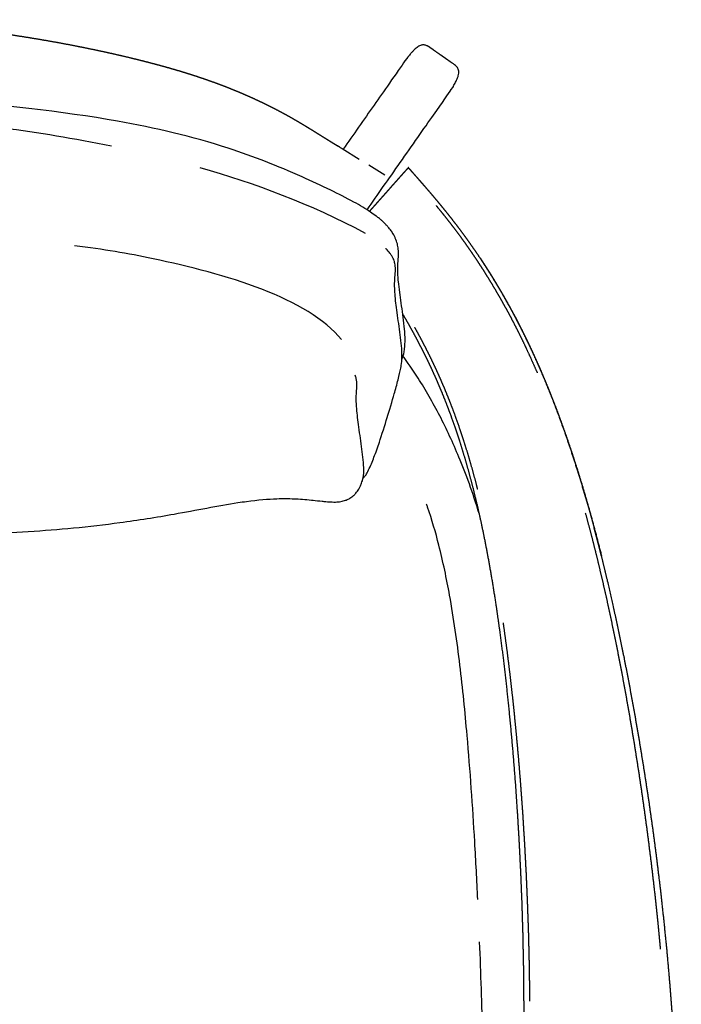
# Model space of a CAD drawing. Header units: millimetres. Extents: x -32297 to -21031, y -2517 to 7253.
# Tile 19 of 23: x -27425 to -27064, y 4947 to 5485. Entities that reach past the tile are written whole.
import ezdxf

# ---------------------------------------------------------------- set-up
doc = ezdxf.new("R2010")
doc.units = ezdxf.units.MM
doc.layers.add('Ever Alu-Sofa 2 seater', color=7, linetype='Continuous', true_color=0x000000)

msp = doc.modelspace()

# ---------------------------------------------------------------- linework, layer by layer
at = {"layer": 'Ever Alu-Sofa 2 seater', "linetype": 'Continuous'}
for p, q in [((-27249.08, 5414.65), (-27239.66, 5408.89)), ((-27234.52, 5405.75), (-27225.77, 5400.4))]:
    msp.add_line(p, q, dxfattribs=at)
msp.add_lwpolyline([(-27250.1, 5415.27), (-27249.08, 5414.65)], dxfattribs=at)
for points, degree, knots in [([(-27905.42, 5485.06), (-27895.03, 5485.06), (-27884.64, 5485.06), (-27874.28, 5485.06), (-27863.92, 5485.06), (-27853.62, 5485.06), (-27843.31, 5485.06), (-27833.09, 5485.06), (-27822.86, 5485.06), (-27812.74, 5485.06), (-27802.63, 5485.06), (-27792.64, 5485.06), (-27782.66, 5485.06), (-27772.84, 5485.06), (-27763.02, 5485.06), (-27753.39, 5485.06), (-27743.76, 5485.06), (-27734.34, 5485.06), (-27724.92, 5485.06), (-27715.75, 5485.06), (-27706.58, 5485.06), (-27697.67, 5485.06), (-27688.77, 5485.06), (-27680.16, 5485.06), (-27671.55, 5485.06), (-27663.27, 5485.06), (-27654.99, 5485.06), (-27647.05, 5485.06), (-27639.12, 5485.06), (-27631.57, 5485.06), (-27624.01, 5485.06), (-27616.86, 5485.06), (-27609.71, 5485.06), (-27602.98, 5485.06), (-27596.25, 5485.06), (-27589.92, 5485.06), (-27583.59, 5485.06), (-27577.64, 5485.04), (-27571.68, 5485.03), (-27566.06, 5485.01), (-27560.43, 5484.99), (-27555.12, 5484.95), (-27549.81, 5484.92), (-27544.77, 5484.86), (-27539.73, 5484.81), (-27534.94, 5484.74), (-27530.15, 5484.66), (-27525.57, 5484.56), (-27520.99, 5484.46), (-27516.59, 5484.34), (-27512.2, 5484.21), (-27507.95, 5484.05), (-27503.71, 5483.89), (-27499.58, 5483.69), (-27495.46, 5483.5), (-27491.43, 5483.27), (-27487.39, 5483.03), (-27483.42, 5482.76), (-27479.44, 5482.48), (-27475.49, 5482.16), (-27471.54, 5481.84), (-27467.59, 5481.47), (-27463.64, 5481.1), (-27459.65, 5480.67), (-27455.67, 5480.25), (-27451.62, 5479.77), (-27447.58, 5479.29), (-27443.48, 5478.75), (-27439.38, 5478.22), (-27435.25, 5477.64), (-27431.11, 5477.05), (-27426.96, 5476.42), (-27422.8, 5475.78), (-27418.64, 5475.1), (-27414.47, 5474.42), (-27410.31, 5473.69), (-27406.15, 5472.97), (-27402.02, 5472.2), (-27397.88, 5471.43), (-27393.77, 5470.63), (-27389.67, 5469.82), (-27385.62, 5468.98), (-27381.56, 5468.13), (-27377.57, 5467.26), (-27373.58, 5466.38), (-27369.67, 5465.47), (-27365.76, 5464.56), (-27361.94, 5463.61), (-27358.12, 5462.67), (-27354.4, 5461.71), (-27350.69, 5460.74), (-27347.1, 5459.75), (-27343.51, 5458.75), (-27340.05, 5457.74), (-27336.59, 5456.72), (-27333.29, 5455.69), (-27329.98, 5454.65), (-27326.84, 5453.6), (-27323.69, 5452.55), (-27320.71, 5451.48), (-27317.73, 5450.42), (-27314.9, 5449.34), (-27312.07, 5448.27), (-27309.4, 5447.2), (-27306.73, 5446.12), (-27304.21, 5445.05), (-27301.69, 5443.98), (-27299.31, 5442.92), (-27296.94, 5441.86), (-27294.7, 5440.81), (-27292.47, 5439.76), (-27290.38, 5438.74), (-27288.29, 5437.71), (-27286.33, 5436.7), (-27284.37, 5435.7), (-27282.55, 5434.73), (-27280.72, 5433.75), (-27279.03, 5432.81), (-27277.33, 5431.87), (-27275.76, 5430.98), (-27274.19, 5430.08), (-27272.74, 5429.22), (-27271.3, 5428.37), (-27269.97, 5427.57), (-27268.64, 5426.77), (-27267.42, 5426.02), (-27266.21, 5425.28), (-27265.1, 5424.59), (-27264, 5423.91), (-27263, 5423.29), (-27262, 5422.67), (-27261.11, 5422.11), (-27260.21, 5421.55), (-27259.41, 5421.06), (-27258.6, 5420.56), (-27257.89, 5420.11), (-27257.17, 5419.67), (-27256.54, 5419.28), (-27255.9, 5418.88), (-27255.34, 5418.53), (-27254.78, 5418.18), (-27254.29, 5417.88), (-27253.79, 5417.57), (-27253.36, 5417.3), (-27252.92, 5417.03), (-27252.54, 5416.8), (-27252.16, 5416.56), (-27251.83, 5416.35), (-27251.5, 5416.14)], 2, [48, 48, 48, 49, 49, 50, 50, 51, 51, 52, 52, 53, 53, 54, 54, 55, 55, 56, 56, 57, 57, 58, 58, 59, 59, 60, 60, 61, 61, 62, 62, 63, 63, 64, 64, 65, 65, 66, 66, 67, 67, 68, 68, 69, 69, 70, 70, 71, 71, 72, 72, 73, 73, 74, 74, 75, 75, 76, 76, 77, 77, 78, 78, 79, 79, 80, 80, 81, 81, 82, 82, 83, 83, 84, 84, 85, 85, 86, 86, 87, 87, 88, 88, 89, 89, 90, 90, 91, 91, 92, 92, 93, 93, 94, 94, 95, 95, 96, 96, 97, 97, 98, 98, 99, 99, 100, 100, 101, 101, 102, 102, 103, 103, 104, 104, 105, 105, 106, 106, 107, 107, 108, 108, 109, 109, 110, 110, 111, 111, 112, 112, 113, 113, 114, 114, 115, 115, 116, 116, 117, 117, 118, 118, 119, 119, 120, 120, 121, 121, 122, 122, 122]), ([(-27228.18, 5376.02), (-27228.65, 5376.42), (-27228.77, 5376.52), (-27229.67, 5377.22), (-27230.03, 5377.5), (-27230.47, 5377.83), (-27231.52, 5378.61), (-27232.49, 5379.28), (-27233.62, 5380.03), (-27234.95, 5380.91), (-27236.32, 5381.77), (-27237.71, 5382.61), (-27239.34, 5383.59), (-27241.03, 5384.56), (-27242.71, 5385.48), (-27246.72, 5387.69), (-27251.19, 5389.94), (-27255.3, 5391.94), (-27260.34, 5394.38), (-27265.8, 5396.89), (-27270.9, 5399.17), (-27284.62, 5405.3), (-27296.88, 5410.21), (-27311.29, 5414.88), (-27331.02, 5421.28), (-27351.3, 5425.99), (-27371.71, 5429.62), (-27432.03, 5440.36), (-27513.2, 5445.14), (-27574.84, 5447.43), (-27617.21, 5449), (-27663.25, 5449.86), (-27705.64, 5450.36), (-27743.78, 5450.81), (-27780.82, 5450.98), (-27816.76, 5451.09), (-27829.2, 5451.13), (-27841.32, 5451.18), (-27853.12, 5451.16), (-27860.39, 5451.14), (-27869.52, 5451.1), (-27876.72, 5450.9), (-27879.31, 5450.83), (-27882.02, 5450.73), (-27884.59, 5450.58), (-27886.49, 5450.48), (-27888.46, 5450.34), (-27890.32, 5450.15), (-27891.68, 5450.01), (-27892.95, 5449.86), (-27894.26, 5449.64), (-27894.67, 5449.57), (-27895.05, 5449.5), (-27895.87, 5449.33), (-27896.33, 5449.23), (-27896.75, 5449.13)], 3, [0, 0, 0, 0, 1.727599, 1.727599, 3.198877, 3.198877, 3.198877, 7.19382, 7.19382, 7.19382, 12.079972, 12.079972, 12.079972, 17.830133, 17.830133, 17.830133, 31.836024, 31.836024, 31.836024, 48.817269, 48.817269, 48.817269, 91.677854, 91.677854, 91.677854, 153.222216, 153.222216, 153.222216, 355.022942, 355.022942, 355.022942, 484.286879, 484.286879, 484.286879, 594.074419, 594.074419, 594.074419, 629.994965, 629.994965, 629.994965, 653.340894, 653.340894, 653.340894, 661.165586, 661.165586, 661.165586, 666.942288, 666.942288, 666.942288, 671.059997, 671.059997, 671.059997, 672.411191, 672.411191, 673.893448, 673.893448, 673.893448, 673.893448]), ([(-27250.1, 5415.27), (-27250.24, 5415.36), (-27250.39, 5415.45), (-27250.65, 5415.61), (-27250.91, 5415.78), (-27251.2, 5415.96), (-27251.5, 5416.14)], 2, [-2.607289, -2.607289, -2.607289, -2, -2, -1, -1, 0, 0, 0]), ([(-27215.88, 5324.08), (-27215.52, 5323.47), (-27215.16, 5322.86), (-27213.94, 5320.73), (-27212.71, 5318.59), (-27211.48, 5316.37), (-27210.24, 5314.14), (-27208.99, 5311.82), (-27207.75, 5309.49), (-27206.49, 5307.06), (-27205.23, 5304.63), (-27203.96, 5302.07), (-27202.69, 5299.52), (-27201.42, 5296.84), (-27200.14, 5294.16), (-27198.87, 5291.33), (-27197.59, 5288.5), (-27196.31, 5285.52), (-27195.04, 5282.54), (-27193.76, 5279.38), (-27192.49, 5276.23), (-27191.23, 5272.9), (-27189.96, 5269.57), (-27188.71, 5266.04), (-27187.45, 5262.51), (-27186.21, 5258.78), (-27184.97, 5255.04), (-27183.75, 5251.09), (-27182.53, 5247.13), (-27181.32, 5242.95), (-27180.12, 5238.76), (-27178.94, 5234.33), (-27177.77, 5229.9), (-27176.62, 5225.22), (-27175.46, 5220.53), (-27174.34, 5215.58), (-27173.22, 5210.62), (-27172.14, 5205.38), (-27171.05, 5200.14), (-27170.01, 5194.61), (-27168.96, 5189.08), (-27167.95, 5183.25), (-27166.94, 5177.41), (-27165.98, 5171.29), (-27165.01, 5165.17), (-27164.1, 5158.77), (-27163.19, 5152.38), (-27162.32, 5145.74), (-27161.45, 5139.09), (-27160.63, 5132.21), (-27159.81, 5125.34), (-27159.04, 5118.24), (-27158.28, 5111.15), (-27157.57, 5103.86), (-27156.86, 5096.57), (-27156.21, 5089.1), (-27155.55, 5081.64), (-27154.96, 5074.01), (-27154.37, 5066.38), (-27153.84, 5058.62), (-27153.32, 5050.85), (-27152.85, 5042.96), (-27152.39, 5035.07), (-27152, 5027.07), (-27151.6, 5019.08), (-27151.28, 5011), (-27150.96, 5002.92), (-27150.71, 4994.77), (-27150.46, 4986.62), (-27150.29, 4978.42), (-27150.11, 4970.22), (-27150.02, 4962), (-27149.92, 4953.77), (-27149.9, 4945.53), (-27149.89, 4937.29), (-27149.95, 4929.06), (-27150, 4920.84), (-27150.13, 4912.65), (-27150.26, 4904.46), (-27150.44, 4896.34), (-27150.63, 4888.21), (-27150.87, 4880.18), (-27151.11, 4872.14), (-27151.4, 4864.22), (-27151.69, 4856.3), (-27152.02, 4848.51), (-27152.35, 4840.73), (-27152.71, 4833.11), (-27153.08, 4825.49), (-27153.47, 4818.06), (-27153.86, 4810.63), (-27154.28, 4803.42), (-27154.69, 4796.2), (-27155.12, 4789.23), (-27155.55, 4782.25), (-27155.99, 4775.54), (-27156.42, 4768.83), (-27156.86, 4762.41), (-27157.3, 4755.99), (-27157.74, 4749.88), (-27158.17, 4743.78), (-27158.59, 4738.01), (-27159.01, 4732.25), (-27159.42, 4726.85), (-27159.82, 4721.45), (-27160.2, 4716.44), (-27160.58, 4711.42), (-27160.94, 4706.77), (-27161.3, 4702.13), (-27161.63, 4697.83), (-27161.97, 4693.53), (-27162.28, 4689.57), (-27162.59, 4685.6), (-27162.89, 4681.94), (-27163.18, 4678.27), (-27163.46, 4674.9), (-27163.73, 4671.52), (-27163.99, 4668.41), (-27164.25, 4665.31), (-27164.49, 4662.44), (-27164.73, 4659.58), (-27164.95, 4656.94), (-27165.18, 4654.29), (-27165.39, 4651.86), (-27165.6, 4649.42), (-27165.8, 4647.16), (-27166, 4644.91), (-27166.19, 4642.81), (-27166.38, 4640.72), (-27166.56, 4638.76), (-27166.74, 4636.81), (-27166.91, 4634.97), (-27167.08, 4633.14), (-27167.24, 4631.4), (-27167.4, 4629.67), (-27167.55, 4628.01), (-27167.71, 4626.35), (-27167.86, 4624.75), (-27168.01, 4623.15), (-27168.15, 4621.61), (-27168.29, 4620.07), (-27168.41, 4618.58), (-27168.54, 4617.09), (-27168.66, 4615.65), (-27168.77, 4614.22), (-27168.86, 4612.84), (-27168.96, 4611.46), (-27169.03, 4610.12), (-27169.1, 4608.79), (-27169.15, 4607.51), (-27169.2, 4606.23), (-27169.21, 4605), (-27169.23, 4603.77), (-27169.22, 4602.59), (-27169.2, 4601.4), (-27169.15, 4600.27), (-27169.1, 4599.13), (-27169.02, 4598.04), (-27168.93, 4596.95), (-27168.8, 4595.9), (-27168.67, 4594.86), (-27168.49, 4593.86), (-27168.32, 4592.85), (-27168.09, 4591.89), (-27167.87, 4590.94), (-27167.59, 4590.02), (-27167.31, 4589.1), (-27166.98, 4588.22), (-27166.65, 4587.35), (-27166.26, 4586.51), (-27165.87, 4585.67), (-27165.42, 4584.87), (-27164.97, 4584.07), (-27164.47, 4583.31), (-27163.96, 4582.55), (-27163.4, 4581.83), (-27162.84, 4581.11), (-27162.22, 4580.42), (-27161.6, 4579.74), (-27160.92, 4579.09), (-27160.25, 4578.44), (-27159.52, 4577.83), (-27158.79, 4577.22), (-27158.01, 4576.65), (-27157.22, 4576.08), (-27156.39, 4575.53), (-27155.55, 4574.99), (-27154.66, 4574.49), (-27153.77, 4573.99), (-27152.83, 4573.52), (-27151.88, 4573.06), (-27150.89, 4572.63), (-27149.9, 4572.2), (-27148.85, 4571.8), (-27147.81, 4571.41), (-27146.71, 4571.05), (-27145.61, 4570.68), (-27144.47, 4570.36), (-27143.32, 4570.03), (-27142.13, 4569.74), (-27140.94, 4569.45), (-27139.7, 4569.19), (-27138.45, 4568.93), (-27137.17, 4568.7), (-27135.89, 4568.48), (-27134.56, 4568.29), (-27133.24, 4568.1), (-27131.89, 4567.94), (-27130.54, 4567.78), (-27129.16, 4567.66), (-27127.79, 4567.53), (-27126.39, 4567.44), (-27124.99, 4567.35), (-27123.58, 4567.29), (-27122.17, 4567.24), (-27120.75, 4567.21), (-27119.33, 4567.19), (-27117.91, 4567.2), (-27116.49, 4567.21), (-27115.07, 4567.26), (-27113.65, 4567.3), (-27112.24, 4567.38), (-27110.83, 4567.46), (-27109.44, 4567.57), (-27108.04, 4567.68), (-27106.67, 4567.83), (-27105.29, 4567.98), (-27103.94, 4568.16), (-27102.6, 4568.34), (-27101.28, 4568.55), (-27099.96, 4568.77), (-27098.69, 4569.01), (-27097.41, 4569.26), (-27096.17, 4569.55), (-27094.93, 4569.83), (-27093.74, 4570.15), (-27092.55, 4570.46), (-27091.4, 4570.82), (-27090.26, 4571.17), (-27089.16, 4571.55), (-27088.06, 4571.94), (-27087, 4572.37), (-27085.95, 4572.8), (-27084.94, 4573.26), (-27083.93, 4573.71), (-27082.98, 4574.2), (-27082.02, 4574.7), (-27081.11, 4575.22), (-27080.2, 4575.75), (-27079.34, 4576.32), (-27078.49, 4576.88), (-27077.68, 4577.48), (-27076.87, 4578.08), (-27076.12, 4578.72), (-27075.36, 4579.36), (-27074.66, 4580.03), (-27073.96, 4580.7), (-27073.31, 4581.41), (-27072.66, 4582.12), (-27072.07, 4582.87), (-27071.47, 4583.62), (-27070.93, 4584.4), (-27070.4, 4585.19), (-27069.91, 4586.01), (-27069.43, 4586.83), (-27069.01, 4587.69), (-27068.58, 4588.55), (-27068.21, 4589.45), (-27067.84, 4590.35), (-27067.51, 4591.29), (-27067.19, 4592.23), (-27066.91, 4593.21), (-27066.64, 4594.19), (-27066.41, 4595.22), (-27066.17, 4596.24), (-27065.98, 4597.31), (-27065.78, 4598.38), (-27065.63, 4599.5), (-27065.47, 4600.61), (-27065.34, 4601.77), (-27065.22, 4602.93), (-27065.12, 4604.14), (-27065.02, 4605.35), (-27064.95, 4606.61), (-27064.88, 4607.87), (-27064.83, 4609.18), (-27064.78, 4610.49), (-27064.74, 4611.85), (-27064.71, 4613.21), (-27064.69, 4614.63), (-27064.68, 4616.04), (-27064.67, 4617.51), (-27064.66, 4618.98), (-27064.66, 4620.5), (-27064.66, 4622.03), (-27064.66, 4623.61), (-27064.67, 4625.19), (-27064.67, 4626.84), (-27064.68, 4628.48), (-27064.68, 4630.2), (-27064.68, 4631.93), (-27064.69, 4633.75), (-27064.69, 4635.57), (-27064.69, 4637.52), (-27064.69, 4639.47), (-27064.69, 4641.56), (-27064.69, 4643.64), (-27064.69, 4645.9), (-27064.69, 4648.15), (-27064.69, 4650.59), (-27064.68, 4653.03), (-27064.67, 4655.68), (-27064.67, 4658.33), (-27064.66, 4661.21), (-27064.64, 4664.08), (-27064.63, 4667.21), (-27064.62, 4670.34), (-27064.6, 4673.73), (-27064.58, 4677.13), (-27064.55, 4680.82), (-27064.53, 4684.51), (-27064.5, 4688.52), (-27064.47, 4692.52), (-27064.44, 4696.86), (-27064.4, 4701.2), (-27064.36, 4705.9), (-27064.32, 4710.59), (-27064.27, 4715.67), (-27064.23, 4720.74), (-27064.17, 4726.21), (-27064.12, 4731.67), (-27064.06, 4737.51), (-27064.01, 4743.35), (-27063.96, 4749.54), (-27063.92, 4755.73), (-27063.88, 4762.25), (-27063.85, 4768.76), (-27063.83, 4775.58), (-27063.82, 4782.39), (-27063.83, 4789.48), (-27063.84, 4796.57), (-27063.89, 4803.91), (-27063.93, 4811.25), (-27064.02, 4818.82), (-27064.1, 4826.39), (-27064.23, 4834.16), (-27064.37, 4841.93), (-27064.55, 4849.88), (-27064.74, 4857.82), (-27064.98, 4865.92), (-27065.23, 4874.02), (-27065.54, 4882.24), (-27065.85, 4890.47), (-27066.23, 4898.8), (-27066.62, 4907.12), (-27067.08, 4915.53), (-27067.55, 4923.94), (-27068.1, 4932.4), (-27068.65, 4940.86), (-27069.3, 4949.34), (-27069.94, 4957.83), (-27070.69, 4966.32), (-27071.43, 4974.82), (-27072.27, 4983.29), (-27073.11, 4991.77), (-27074.03, 5000.22), (-27074.96, 5008.66), (-27075.97, 5017.05), (-27076.99, 5025.44), (-27078.08, 5033.76), (-27079.17, 5042.08), (-27080.34, 5050.31), (-27081.5, 5058.54), (-27082.74, 5066.66), (-27083.97, 5074.78), (-27085.27, 5082.77), (-27086.57, 5090.76), (-27087.92, 5098.61), (-27089.28, 5106.45), (-27090.69, 5114.13), (-27092.1, 5121.81), (-27093.55, 5129.3), (-27095.01, 5136.8), (-27096.51, 5144.09), (-27098.01, 5151.38), (-27099.55, 5158.45), (-27101.08, 5165.52), (-27102.65, 5172.35), (-27104.22, 5179.17), (-27105.82, 5185.74), (-27107.42, 5192.31), (-27109.04, 5198.6), (-27110.66, 5204.88), (-27112.29, 5210.88), (-27113.92, 5216.88), (-27115.57, 5222.59), (-27117.22, 5228.29), (-27118.88, 5233.73), (-27120.54, 5239.16), (-27122.21, 5244.32), (-27123.88, 5249.49), (-27125.56, 5254.4), (-27127.24, 5259.31), (-27128.92, 5263.97), (-27130.61, 5268.64), (-27132.29, 5273.07), (-27133.98, 5277.5), (-27135.67, 5281.7), (-27137.36, 5285.91), (-27139.05, 5289.9), (-27140.74, 5293.89), (-27142.42, 5297.68), (-27144.11, 5301.47), (-27145.79, 5305.06), (-27147.47, 5308.66), (-27149.15, 5312.07), (-27150.82, 5315.48), (-27152.49, 5318.72), (-27154.16, 5321.96), (-27155.81, 5325.04), (-27157.47, 5328.11), (-27159.11, 5331.04), (-27160.75, 5333.97), (-27162.38, 5336.75), (-27164.01, 5339.54), (-27165.62, 5342.19), (-27167.23, 5344.85), (-27168.82, 5347.38), (-27170.42, 5349.91), (-27172, 5352.33), (-27173.57, 5354.75), (-27175.14, 5357.06), (-27176.7, 5359.37), (-27178.26, 5361.59), (-27179.81, 5363.8), (-27181.35, 5365.93), (-27182.89, 5368.05), (-27184.42, 5370.1), (-27185.95, 5372.14), (-27187.47, 5374.11), (-27188.99, 5376.08), (-27190.5, 5377.99), (-27192.01, 5379.89), (-27193.52, 5381.74), (-27195.02, 5383.59), (-27196.52, 5385.39), (-27198.02, 5387.19), (-27199.51, 5388.94), (-27201, 5390.7), (-27202.49, 5392.43), (-27203.98, 5394.15), (-27205.46, 5395.86), (-27206.95, 5397.56), (-27208.43, 5399.24), (-27209.91, 5400.93), (-27211.39, 5402.6), (-27212.87, 5404.28)], 2, [32.702296, 32.702296, 32.702296, 33, 33, 34, 34, 35, 35, 36, 36, 37, 37, 38, 38, 39, 39, 40, 40, 41, 41, 42, 42, 43, 43, 44, 44, 45, 45, 46, 46, 47, 47, 48, 48, 49, 49, 50, 50, 51, 51, 52, 52, 53, 53, 54, 54, 56, 56, 57, 57, 58, 58, 59, 59, 60, 60, 61, 61, 62, 62, 63, 63, 64, 64, 65, 65, 66, 66, 67, 67, 68, 68, 69, 69, 70, 70, 71, 71, 72, 72, 73, 73, 74, 74, 75, 75, 76, 76, 77, 77, 78, 78, 79, 79, 80, 80, 81, 81, 82, 82, 83, 83, 84, 84, 85, 85, 86, 86, 87, 87, 88, 88, 89, 89, 90, 90, 91, 91, 92, 92, 93, 93, 94, 94, 95, 95, 96, 96, 97, 97, 98, 98, 99, 99, 100, 100, 101, 101, 102, 102, 103, 103, 104, 104, 105, 105, 106, 106, 107, 107, 108, 108, 109, 109, 110, 110, 111, 111, 112, 112, 113, 113, 114, 114, 115, 115, 116, 116, 117, 117, 118, 118, 119, 119, 120, 120, 121, 121, 122, 122, 123, 123, 124, 124, 125, 125, 127, 127, 128, 128, 129, 129, 130, 130, 131, 131, 132, 132, 133, 133, 134, 134, 135, 135, 136, 136, 137, 137, 138, 138, 139, 139, 140, 140, 141, 141, 142, 142, 143, 143, 144, 144, 145, 145, 146, 146, 147, 147, 148, 148, 149, 149, 150, 150, 151, 151, 152, 152, 153, 153, 154, 154, 156, 156, 157, 157, 158, 158, 159, 159, 160, 160, 161, 161, 162, 162, 163, 163, 164, 164, 165, 165, 166, 166, 167, 167, 168, 168, 169, 169, 170, 170, 171, 171, 172, 172, 173, 173, 174, 174, 175, 175, 176, 176, 177, 177, 178, 178, 179, 179, 180, 180, 181, 181, 182, 182, 183, 183, 184, 184, 185, 185, 186, 186, 187, 187, 188, 188, 189, 189, 190, 190, 191, 191, 192, 192, 193, 193, 194, 194, 195, 195, 196, 196, 197, 197, 198, 198, 199, 199, 200, 200, 201, 201, 202, 202, 203, 203, 204, 204, 205, 205, 206, 206, 207, 207, 208, 208, 209, 209, 210, 210, 211, 211, 212, 212, 213, 213, 214, 214, 215, 215, 216, 216, 217, 217, 218, 218, 219, 219, 220, 220, 221, 221, 222, 222, 223, 223, 224, 224, 225, 225, 226, 226, 227, 227, 228, 228, 229, 229, 231, 231, 232, 232, 233, 233, 234, 234, 235, 235, 236, 236, 237, 237, 238, 238, 239, 239, 240, 240, 241, 241, 242, 242, 243, 243, 244, 244, 245, 245, 246, 246, 247, 247, 248, 248, 249, 249, 250, 250, 251, 251, 252, 252, 253, 253, 254, 254, 255, 255, 256, 256, 257, 257, 258, 258, 259, 259, 260, 260, 261, 261, 262, 262, 263, 263, 264, 264, 264]), ([(-27197.7, 5383.53), (-27197.12, 5382.84), (-27196.55, 5382.14), (-27195.06, 5380.3), (-27193.57, 5378.46), (-27192.07, 5376.56), (-27190.57, 5374.66), (-27189.06, 5372.7), (-27187.56, 5370.74), (-27186.04, 5368.71), (-27184.53, 5366.67), (-27183, 5364.56), (-27181.47, 5362.44), (-27179.94, 5360.24), (-27178.4, 5358.03), (-27176.85, 5355.73), (-27175.3, 5353.43), (-27173.73, 5351.02), (-27172.17, 5348.62), (-27170.59, 5346.1), (-27169.01, 5343.58), (-27167.41, 5340.93), (-27165.82, 5338.29)], 2, [5.611842, 5.611842, 5.611842, 6, 6, 7, 7, 8, 8, 9, 9, 10, 10, 11, 11, 12, 12, 13, 13, 14, 14, 15, 15, 16, 16, 16]), ([(-27218.42, 5354.15), (-27218.41, 5354.28), (-27218.41, 5354.32), (-27218.4, 5354.42), (-27218.39, 5354.49), (-27218.39, 5354.59), (-27218.39, 5354.62), (-27218.37, 5354.79), (-27218.36, 5354.95), (-27218.33, 5355.46), (-27218.32, 5355.79), (-27218.3, 5356.12), (-27218.26, 5357.23), (-27218.27, 5358.43), (-27218.41, 5359.77), (-27218.5, 5360.64), (-27218.65, 5361.59), (-27218.9, 5362.6), (-27219.15, 5363.59), (-27219.49, 5364.66), (-27220, 5365.8), (-27220.05, 5365.93), (-27220.11, 5366.05), (-27220.16, 5366.18), (-27220.57, 5367.04), (-27221.07, 5367.96), (-27221.7, 5368.93), (-27221.89, 5369.22), (-27222.09, 5369.51), (-27222.3, 5369.8), (-27222.81, 5370.51), (-27223.38, 5371.24), (-27224.04, 5371.99), (-27224.41, 5372.41), (-27224.8, 5372.84), (-27225.22, 5373.27), (-27225.75, 5373.81), (-27226.25, 5374.3), (-27226.85, 5374.85), (-27227.29, 5375.26), (-27227.67, 5375.59), (-27228.16, 5376)], 3, [0.054511, 0.054511, 0.054511, 0.054511, 0.496181, 0.496181, 1.379508, 1.379508, 1.739465, 1.739465, 3.557543, 3.557543, 6.696784, 6.696784, 6.696784, 18.28748, 18.28748, 18.28748, 25.798443, 25.798443, 25.798443, 33.174518, 33.174518, 33.174518, 33.970403, 33.970403, 33.970403, 39.468604, 39.468604, 39.468604, 41.07468, 41.07468, 41.07468, 44.942885, 44.942885, 44.942885, 47.127505, 47.127505, 47.127505, 49.795742, 49.795742, 49.795742, 51.747249, 51.747249, 51.747249, 51.747249]), ([(-27237.61, 5234.77), (-27237.51, 5234.85), (-27237.4, 5234.93), (-27237.13, 5235.18), (-27236.94, 5235.36), (-27236.77, 5235.57), (-27236.55, 5235.81), (-27236.29, 5236.15), (-27235.66, 5237.15), (-27235.24, 5237.88), (-27234.59, 5239.23), (-27233.58, 5241.32), (-27232.54, 5243.84), (-27230.66, 5248.71), (-27229.63, 5251.63), (-27228.72, 5254.32), (-27227.41, 5258.21), (-27225.63, 5263.89), (-27223.4, 5271.19), (-27221.62, 5277.22), (-27220.6, 5280.8), (-27219.92, 5283.16), (-27219.13, 5286.02), (-27217.87, 5290.88), (-27217.41, 5292.82), (-27217.04, 5294.8), (-27216.79, 5296.12), (-27216.67, 5296.96), (-27216.49, 5298.44), (-27216.44, 5299.2), (-27216.4, 5300.11), (-27216.39, 5300.45), (-27216.38, 5301.08), (-27216.37, 5301.4), (-27216.38, 5301.98), (-27216.38, 5302.29), (-27216.39, 5302.63), (-27216.44, 5304.63), (-27216.59, 5306.52), (-27216.97, 5310.46), (-27217.23, 5312.49), (-27217.49, 5314.5), (-27218.05, 5318.64), (-27218.69, 5322.71), (-27219.2, 5326.52), (-27219.67, 5329.97), (-27220.05, 5333.29), (-27220.24, 5336.35), (-27220.33, 5337.72), (-27220.38, 5339.06), (-27220.38, 5341.5), (-27220.34, 5342.73), (-27220.27, 5343.72), (-27220.19, 5344.77), (-27220.03, 5345.82), (-27219.95, 5348.21), (-27219.95, 5348.69), (-27219.97, 5349.56), (-27219.99, 5349.89), (-27220.07, 5350.9), (-27220.18, 5351.66), (-27220.38, 5352.43), (-27220.46, 5352.76), (-27220.55, 5353.09), (-27220.67, 5353.43), (-27220.95, 5354.25), (-27221.36, 5355.15), (-27222.1, 5356.35), (-27222.26, 5356.6), (-27222.61, 5357.1), (-27222.8, 5357.36), (-27223.5, 5358.25), (-27224.26, 5359.12), (-27225.08, 5359.93), (-27225.15, 5359.99), (-27225.28, 5360.12)], 3, [682.5238, 682.5238, 682.5238, 682.5238, 684.103879, 684.103879, 686.855895, 686.855895, 686.855895, 690.326464, 690.326464, 694.710528, 694.710528, 694.710528, 702.131526, 702.131526, 710.838992, 710.838992, 710.838992, 725.342985, 725.342985, 738.369381, 738.369381, 738.369381, 745.667952, 745.667952, 753.451175, 753.451175, 753.451175, 758.840295, 758.840295, 766.500031, 766.500031, 771.017615, 771.017615, 775.678664, 775.678664, 779.873265, 779.873265, 779.873265, 808.890283, 808.890283, 841.181327, 841.181327, 841.181327, 907.266088, 907.266088, 907.266088, 967.559133, 967.559133, 967.559133, 995.071349, 995.071349, 1019.261416, 1019.261416, 1019.261416, 1041.918311, 1041.918311, 1047.089938, 1047.089938, 1050.810856, 1050.810856, 1060.762705, 1060.762705, 1060.762705, 1064.67342, 1064.67342, 1064.67342, 1066.553881, 1066.553881, 1067.032758, 1067.032758, 1067.494002, 1067.494002, 1068.615204, 1068.615204, 1068.680661, 1068.680661, 1068.680661, 1068.680661]), ([(-27214.82, 5306.71), (-27214.75, 5307.6), (-27214.69, 5308.97), (-27214.68, 5310.2), (-27214.69, 5310.93), (-27214.7, 5311.58), (-27214.76, 5313.61), (-27214.93, 5315.77), (-27215.11, 5317.61), (-27215.33, 5319.83), (-27215.6, 5321.99), (-27215.88, 5324.1), (-27216.43, 5328.19), (-27217.11, 5332.57), (-27217.6, 5336.13), (-27217.88, 5338.23), (-27218.11, 5340.14), (-27218.29, 5341.89), (-27218.42, 5343.2), (-27218.52, 5344.38), (-27218.58, 5345.45), (-27218.66, 5346.7), (-27218.71, 5347.92), (-27218.71, 5349.6), (-27218.7, 5350.11), (-27218.68, 5350.94), (-27218.64, 5351.59), (-27218.62, 5351.8)], 3, [0, 0, 0, 0, 7.067759, 7.067759, 17.874283, 17.874283, 17.874283, 46.360118, 46.360118, 46.360118, 79.185141, 79.185141, 79.185141, 145.419021, 145.419021, 145.419021, 181.532382, 181.532382, 181.532382, 205.845833, 205.845833, 205.845833, 234.16875, 234.16875, 247.557552, 247.557552, 257.590303, 257.590303, 257.590303, 257.590303]), ([(-27218.62, 5351.8), (-27218.62, 5351.85), (-27218.61, 5351.93), (-27218.59, 5352.16), (-27218.58, 5352.33), (-27218.54, 5352.72), (-27218.52, 5352.95), (-27218.49, 5353.35), (-27218.47, 5353.49), (-27218.45, 5353.72), (-27218.45, 5353.8), (-27218.44, 5353.92), (-27218.43, 5353.96), (-27218.42, 5354.15)], 3, [0, 0, 0, 0, 3.294008, 3.294008, 7.239414, 7.239414, 11.077249, 11.077249, 12.950945, 12.950945, 13.889049, 13.889049, 14.358374, 14.358374, 14.358374, 14.358374]), ([(-27173.57, 5354.76), (-27171.99, 5352.34), (-27170.41, 5349.92), (-27168.81, 5347.39), (-27167.22, 5344.85), (-27165.61, 5342.2), (-27164, 5339.54), (-27162.37, 5336.76), (-27160.74, 5333.97), (-27159.1, 5331.05), (-27157.46, 5328.12), (-27155.8, 5325.04), (-27154.15, 5321.96), (-27152.48, 5318.72), (-27150.82, 5315.48), (-27149.14, 5312.07), (-27147.46, 5308.66), (-27145.78, 5305.07), (-27144.1, 5301.47), (-27142.41, 5297.68), (-27140.73, 5293.9), (-27139.04, 5289.9), (-27137.35, 5285.91), (-27135.66, 5281.71), (-27133.97, 5277.5), (-27132.28, 5273.07), (-27130.6, 5268.64), (-27128.91, 5263.98), (-27127.23, 5259.31), (-27125.55, 5254.4), (-27123.87, 5249.49), (-27122.2, 5244.33), (-27120.53, 5239.16), (-27118.87, 5233.73), (-27117.21, 5228.3), (-27115.56, 5222.59), (-27113.91, 5216.88), (-27112.28, 5210.88), (-27110.65, 5204.89), (-27109.03, 5198.6), (-27107.41, 5192.31)], 2, [298.000133, 298.000133, 298.000133, 299, 299, 300, 300, 301, 301, 302, 302, 303, 303, 304, 304, 305, 305, 306, 306, 307, 307, 308, 308, 309, 309, 310, 310, 311, 311, 312, 312, 313, 313, 314, 314, 315, 315, 316, 316, 317, 317, 318, 318, 318]), ([(-27165.82, 5338.29), (-27164.21, 5335.52), (-27162.59, 5332.75), (-27160.97, 5329.84), (-27159.34, 5326.93), (-27157.7, 5323.87), (-27156.06, 5320.81), (-27154.41, 5317.58), (-27152.76, 5314.36), (-27151.1, 5310.97), (-27149.45, 5307.57), (-27147.78, 5304), (-27146.12, 5300.42), (-27144.45, 5296.65), (-27142.78, 5292.88), (-27142.63, 5292.52), (-27142.48, 5292.15)], 2, [16, 16, 16, 17, 17, 18, 18, 19, 19, 20, 20, 21, 21, 22, 22, 23, 23, 23.092055, 23.092055, 23.092055]), ([(-27205.94, 5310.74), (-27207.2, 5313.07), (-27208.46, 5315.41), (-27208.9, 5316.2), (-27209.34, 5316.98)], 2, [224, 224, 224, 225, 225, 225.350468, 225.350468, 225.350468]), ([(-27175.02, 5228.65), (-27175.28, 5229.69), (-27175.53, 5230.72), (-27176.73, 5235.17), (-27177.93, 5239.62), (-27179.15, 5243.82), (-27180.37, 5248.03), (-27181.62, 5252), (-27182.86, 5255.97), (-27184.12, 5259.73), (-27185.38, 5263.48), (-27186.65, 5267.03), (-27187.92, 5270.57), (-27189.2, 5273.93), (-27190.49, 5277.28), (-27191.78, 5280.45), (-27193.07, 5283.62), (-27194.36, 5286.62), (-27195.65, 5289.62), (-27196.95, 5292.46), (-27198.24, 5295.31), (-27199.53, 5298.01), (-27200.82, 5300.71), (-27202.1, 5303.27), (-27203.39, 5305.84), (-27204.66, 5308.29), (-27205.94, 5310.74)], 2, [211.780929, 211.780929, 211.780929, 212, 212, 213, 213, 214, 214, 215, 215, 216, 216, 217, 217, 218, 218, 219, 219, 220, 220, 221, 221, 222, 222, 223, 223, 224, 224, 224]), ([(-27216.42, 5299.56), (-27216.13, 5300.13), (-27215.88, 5300.77), (-27215.67, 5301.47), (-27215.3, 5302.75), (-27215.01, 5304.41), (-27214.82, 5306.71)], 3, [1480.231116, 1480.231116, 1480.231116, 1480.231116, 1488.205304, 1488.205304, 1488.205304, 1502.561257, 1502.561257, 1502.561257, 1502.561257]), ([(-27238.5, 5231.89), (-27238.08, 5233.01), (-27237.87, 5233.72), (-27237.7, 5234.39), (-27237.66, 5234.55), (-27237.6, 5234.84), (-27237.57, 5234.98), (-27237.51, 5235.3), (-27237.48, 5235.47), (-27237.41, 5235.91), (-27237.37, 5236.18), (-27237.32, 5236.66), (-27237.3, 5236.88), (-27237.26, 5237.45), (-27237.24, 5237.76), (-27237.23, 5238.1), (-27237.23, 5238.18), (-27237.23, 5238.26), (-27237.21, 5238.76), (-27237.22, 5239.22), (-27237.23, 5239.88), (-27237.24, 5240.16), (-27237.25, 5240.48), (-27237.38, 5244.09), (-27237.92, 5248.41), (-27238.4, 5251.92), (-27238.96, 5256.04), (-27239.59, 5260.09), (-27240.11, 5263.92), (-27240.59, 5267.41), (-27240.96, 5270.7), (-27241.17, 5273.87), (-27241.29, 5275.68), (-27241.35, 5277.48), (-27241.32, 5279.28), (-27241.3, 5280.08), (-27241.27, 5280.88), (-27241.22, 5281.69), (-27241.13, 5282.89), (-27240.97, 5284.06), (-27240.95, 5285.62), (-27240.93, 5286.67), (-27240.99, 5287.91), (-27241.31, 5289.19), (-27241.36, 5289.41), (-27241.43, 5289.63), (-27241.58, 5290.11), (-27241.76, 5290.61), (-27241.9, 5290.93)], 3, [0, 0, 0, 0, 4.747113, 4.747113, 6.232704, 6.232704, 7.80692, 7.80692, 9.926701, 9.926701, 13.333554, 13.333554, 16.409876, 16.409876, 21.442857, 21.442857, 22.941457, 22.941457, 22.941457, 30.315575, 30.315575, 34.45432, 34.45432, 34.45432, 94.874124, 94.874124, 94.874124, 160.8946, 160.8946, 160.8946, 221.115409, 221.115409, 221.115409, 256.067509, 256.067509, 256.067509, 271.889043, 271.889043, 271.889043, 294.746187, 294.746187, 294.746187, 311.289621, 311.289621, 311.289621, 313.445179, 313.445179, 315.832791, 315.832791, 315.832791, 315.832791]), ([(-27898.34, 5285.92), (-27897.11, 5284.33), (-27896.15, 5283.15), (-27894.99, 5281.8), (-27893.51, 5280.07), (-27891.93, 5278.36), (-27890.42, 5276.82), (-27889.85, 5276.24), (-27889.27, 5275.66), (-27888.67, 5275.08), (-27887.27, 5273.72), (-27885.82, 5272.37), (-27884.22, 5270.97), (-27881.79, 5268.84), (-27879.14, 5266.7), (-27876.06, 5264.45), (-27872.24, 5261.66), (-27868.02, 5258.91), (-27863.33, 5256.24), (-27859.85, 5254.24), (-27856.19, 5252.34), (-27852.42, 5250.54), (-27841.22, 5245.21), (-27828.75, 5240.73), (-27816.36, 5237.16), (-27800.51, 5232.58), (-27782.46, 5228.78), (-27746.64, 5222.32), (-27725.9, 5219.36), (-27706.18, 5216.94), (-27665.27, 5211.94), (-27620.67, 5208.29), (-27579.48, 5206.09), (-27549.76, 5204.5), (-27519.46, 5203.54), (-27474.9, 5203.55), (-27459.92, 5203.79), (-27428.87, 5204.95), (-27411.97, 5205.98), (-27395.76, 5207.53), (-27387.33, 5208.33), (-27378.77, 5209.32), (-27360.59, 5211.77), (-27350.41, 5213.39), (-27340.81, 5215.09), (-27334.77, 5216.16), (-27328.78, 5217.28), (-27317.01, 5219.47), (-27311.39, 5220.49), (-27305.96, 5221.33), (-27304.34, 5221.58), (-27302.77, 5221.81), (-27301.23, 5222.02), (-27294.87, 5222.87), (-27289.54, 5223.3), (-27284.72, 5223.47), (-27283.05, 5223.52), (-27281.46, 5223.55), (-27279.91, 5223.55), (-27276.73, 5223.54), (-27273.79, 5223.42), (-27270.65, 5223.18), (-27269.1, 5223.06), (-27267.44, 5222.91), (-27265.71, 5222.73), (-27265.43, 5222.7), (-27265.15, 5222.67), (-27264.88, 5222.64), (-27263.37, 5222.48), (-27261.73, 5222.3), (-27260.04, 5222.12), (-27259.35, 5222.05), (-27258.63, 5221.98), (-27257.9, 5221.91), (-27257.3, 5221.86), (-27256.67, 5221.81), (-27256.04, 5221.77), (-27255.04, 5221.7), (-27253.9, 5221.65), (-27252.7, 5221.68)], 3, [0, 0, 0, 0, 7.607678, 7.607678, 7.607678, 18.369527, 18.369527, 18.369527, 22.343762, 22.343762, 22.343762, 31.59311, 31.59311, 31.59311, 45.644591, 45.644591, 45.644591, 63.133692, 63.133692, 63.133692, 76.214603, 76.214603, 76.214603, 115.307633, 115.307633, 115.307633, 165.722714, 165.722714, 226.357467, 226.357467, 226.357467, 352.035586, 352.035586, 352.035586, 440.760719, 440.760719, 485.069587, 485.069587, 533.744905, 533.744905, 533.744905, 559.091671, 559.091671, 588.841334, 588.841334, 588.841334, 607.275855, 607.275855, 626.141218, 626.141218, 626.141218, 631.766257, 631.766257, 631.766257, 654.858556, 654.858556, 654.858556, 662.857927, 662.857927, 662.857927, 679.247104, 679.247104, 679.247104, 687.423157, 687.423157, 687.423157, 688.689368, 688.689368, 688.689368, 695.658392, 695.658392, 695.658392, 698.464732, 698.464732, 698.464732, 700.741743, 700.741743, 700.741743, 704.389023, 704.389023, 704.389023, 704.389023]), ([(-27252.7, 5221.68), (-27251.7, 5221.71), (-27250.75, 5221.79), (-27249.77, 5221.96), (-27248.83, 5222.11), (-27247.93, 5222.35), (-27247.12, 5222.64), (-27247.04, 5222.67), (-27246.95, 5222.7), (-27246.87, 5222.73), (-27246.1, 5223.02), (-27245.42, 5223.36), (-27244.8, 5223.72), (-27244.04, 5224.18), (-27243.4, 5224.67), (-27242.83, 5225.17), (-27242.38, 5225.58), (-27241.97, 5226), (-27241.61, 5226.43), (-27240.98, 5227.15), (-27240.45, 5227.92), (-27240, 5228.68), (-27239.72, 5229.16), (-27239.47, 5229.65), (-27239.04, 5230.54), (-27238.7, 5231.36), (-27238.5, 5231.89)], 3, [0, 0, 0, 0, 2.958247, 2.958247, 2.958247, 5.86469, 5.86469, 5.86469, 6.169677, 6.169677, 6.169677, 8.92459, 8.92459, 8.92459, 12.315631, 12.315631, 12.315631, 15.038198, 15.038198, 15.038198, 19.700158, 19.700158, 19.700158, 23.025854, 23.025854, 25.679237, 25.679237, 25.679237, 25.679237]), ([(-27113.15, 5204.23), (-27111.57, 5197.96), (-27109.99, 5191.7), (-27108.43, 5185.15), (-27106.87, 5178.6), (-27105.33, 5171.79), (-27103.8, 5164.98), (-27102.3, 5157.93), (-27100.8, 5150.88), (-27099.34, 5143.6), (-27097.88, 5136.33), (-27096.46, 5128.85), (-27095.05, 5121.38), (-27093.67, 5113.71), (-27092.3, 5106.05), (-27090.99, 5098.22), (-27089.67, 5090.39), (-27088.41, 5082.42), (-27087.15, 5074.44), (-27085.95, 5066.34), (-27084.75, 5058.23), (-27083.62, 5050.02), (-27082.49, 5041.8), (-27081.44, 5033.5), (-27080.38, 5025.19), (-27079.4, 5016.81), (-27078.42, 5008.44), (-27077.52, 5000.01), (-27076.62, 4991.57), (-27075.95, 4984.57), (-27075.28, 4977.56)], 2, [32, 32, 32, 33, 33, 34, 34, 35, 35, 36, 36, 37, 37, 38, 38, 39, 39, 40, 40, 41, 41, 42, 42, 43, 43, 44, 44, 45, 45, 46, 46, 46.827592, 46.827592, 46.827592]), ([(-27146.53, 4953.95), (-27146.66, 4962.19), (-27146.79, 4970.43), (-27146.99, 4978.64), (-27147.2, 4986.85), (-27147.48, 4995.01), (-27147.76, 5003.17), (-27148.11, 5011.26), (-27148.47, 5019.35), (-27148.89, 5027.36), (-27149.32, 5035.37), (-27149.81, 5043.27), (-27150.3, 5051.18), (-27150.86, 5058.96), (-27151.42, 5066.74), (-27152.04, 5074.38), (-27152.67, 5082.03), (-27153.35, 5089.51), (-27154.03, 5096.99), (-27154.77, 5104.3), (-27155.51, 5111.6), (-27156.31, 5118.71), (-27157.1, 5125.82), (-27157.95, 5132.71), (-27158.8, 5139.61), (-27159.7, 5146.27), (-27160.6, 5152.93), (-27160.8, 5154.32), (-27161.01, 5155.7)], 2, [192, 192, 192, 193, 193, 194, 194, 195, 195, 196, 196, 197, 197, 198, 198, 199, 199, 200, 200, 201, 201, 202, 202, 203, 203, 204, 204, 205, 205, 205.216113, 205.216113, 205.216113])]:
    msp.add_open_spline(points, degree=degree, knots=knots, dxfattribs=at)
at = {"layer": 'Ever Alu-Sofa 2 seater'}
for points, degree, knots in [([(-27235.45, 5381.22), (-27212.81, 5413.51), (-27190.17, 5445.81), (-27189.98, 5446.08), (-27189.79, 5446.36), (-27189.43, 5446.91), (-27189.08, 5447.46), (-27188.74, 5448.01), (-27188.4, 5448.56), (-27188.09, 5449.09), (-27187.78, 5449.63), (-27187.49, 5450.16), (-27187.21, 5450.68), (-27186.95, 5451.19), (-27186.7, 5451.7), (-27186.48, 5452.17), (-27186.26, 5452.65), (-27186.09, 5453.1), (-27185.91, 5453.55), (-27185.77, 5453.96), (-27185.64, 5454.38), (-27185.55, 5454.76), (-27185.45, 5455.14), (-27185.4, 5455.48), (-27185.35, 5455.83), (-27185.33, 5456.15), (-27185.32, 5456.47), (-27185.34, 5456.76), (-27185.36, 5457.06), (-27185.42, 5457.33), (-27185.47, 5457.6), (-27185.56, 5457.85), (-27185.64, 5458.1), (-27185.76, 5458.34), (-27185.88, 5458.57), (-27186.02, 5458.79), (-27186.17, 5459.01), (-27186.34, 5459.22), (-27186.51, 5459.43), (-27186.7, 5459.63), (-27186.9, 5459.83), (-27187.12, 5460.02), (-27187.33, 5460.22), (-27194.4, 5465.17), (-27201.46, 5470.13), (-27201.73, 5470.29), (-27201.99, 5470.45), (-27202.24, 5470.58), (-27202.5, 5470.72), (-27202.76, 5470.83), (-27203.01, 5470.95), (-27203.27, 5471.04), (-27203.52, 5471.12), (-27203.78, 5471.18), (-27204.03, 5471.24), (-27204.29, 5471.27), (-27204.55, 5471.3), (-27204.82, 5471.3), (-27205.08, 5471.29), (-27205.36, 5471.25), (-27205.63, 5471.21), (-27205.91, 5471.13), (-27206.2, 5471.04), (-27206.49, 5470.92), (-27206.79, 5470.8), (-27207.1, 5470.63), (-27207.4, 5470.46), (-27207.73, 5470.24), (-27208.05, 5470.02), (-27208.39, 5469.75), (-27208.73, 5469.48), (-27209.09, 5469.16), (-27209.45, 5468.84), (-27209.83, 5468.47), (-27210.2, 5468.1), (-27210.59, 5467.69), (-27210.98, 5467.28), (-27211.37, 5466.83), (-27211.77, 5466.38), (-27212.17, 5465.9), (-27212.56, 5465.42), (-27212.96, 5464.92), (-27213.36, 5464.41), (-27213.75, 5463.89), (-27214.15, 5463.36), (-27231.33, 5438.82), (-27248.51, 5414.28)], 2, [-67.280702, -67.280702, -67.280702, -62.5, -62.5, -62, -62, -61, -61, -60, -60, -59, -59, -58, -58, -57, -57, -56, -56, -55, -55, -54, -54, -53, -53, -52, -52, -51, -51, -50, -50, -49, -49, -48, -48, -47, -47, -46, -46, -45, -45, -44, -44, -43, -43, -20, -20, -19, -19, -18, -18, -17, -17, -16, -16, -15, -15, -14, -14, -13, -13, -12, -12, -11, -11, -10, -10, -9, -9, -8, -8, -7, -7, -6, -6, -5, -5, -4, -4, -3, -3, -2, -2, -1, -1, 0, 0, 5.918874, 5.918874, 5.918874]), ([(-27375.02, 5415.93), (-27416.02, 5424.4), (-27486.22, 5432.66), (-27566.78, 5435.03), (-27621.53, 5435.99)], 3, [16.729951, 16.729951, 16.729951, 16.729951, 32.567195, 47.073409, 47.073409, 47.073409, 47.073409]), ([(-27249.44, 5310.36), (-27267.4, 5333.06), (-27329.71, 5351.04), (-27379.36, 5359.72), (-27395.19, 5361.57)], 3, [0, 0, 0, 0, 21.306699, 28.940756, 28.940756, 28.940756, 28.940756]), ([(-27174.29, 5215.33), (-27177.67, 5226.89), (-27181.33, 5236.8), (-27185.28, 5246.23), (-27188.55, 5254.05), (-27192.01, 5261.54), (-27195.71, 5268.72), (-27199.41, 5275.9), (-27203.35, 5282.76), (-27207.57, 5289.33), (-27210.38, 5293.7), (-27213.31, 5297.95), (-27216.38, 5302.07)], 3, [567.279018, 567.279018, 567.279018, 567.279018, 602.445358, 602.445358, 602.445358, 626.951924, 626.951924, 626.951924, 650.469321, 650.469321, 650.469321, 665.747243, 665.747243, 665.747243, 665.747243]), ([(-27174.96, 5004.59), (-27175.46, 5015.09), (-27177.05, 5044.99), (-27179.98, 5087.7), (-27184.48, 5132.62), (-27189.4, 5167.32), (-27195.38, 5196.12), (-27200.19, 5212.56), (-27202.73, 5219.92), (-27202.91, 5220.46)], 3, [13.072756, 13.072756, 13.072756, 13.072756, 16.188699, 21.948458, 25.759439, 29.567834, 32.330856, 34.472709, 34.639841, 34.639841, 34.639841, 34.639841]), ([(-27171.51, 4872.32), (-27171.55, 4891.54), (-27172.08, 4927.93), (-27173.24, 4964.3), (-27173.94, 4981.47)], 3, [0, 0, 0, 0, 5.694558, 10.786695, 10.786695, 10.786695, 10.786695])]:
    msp.add_open_spline(points, degree=degree, knots=knots, dxfattribs=at)
msp.add_open_spline([(-27236.32, 5368.38), (-27266.31, 5384.45), (-27297, 5395.76), (-27326.57, 5404.17)], degree=3, dxfattribs=at)
at = {"layer": 'Ever Alu-Sofa 2 seater', "linetype": 'Continuous'}
for points in [[(-27213.2, 5403.91), (-27213.26, 5403.85), (-27213.31, 5403.79)], [(-27213.11, 5404.02), (-27213.15, 5403.97), (-27213.2, 5403.91)], [(-27213.04, 5404.1), (-27213.07, 5404.06), (-27213.11, 5404.02)], [(-27212.98, 5404.16), (-27213.01, 5404.13), (-27213.04, 5404.1)], [(-27212.94, 5404.21), (-27212.96, 5404.18), (-27212.98, 5404.16)], [(-27212.91, 5404.24), (-27212.92, 5404.23), (-27212.94, 5404.21)], [(-27212.89, 5404.27), (-27212.9, 5404.25), (-27212.91, 5404.24)], [(-27212.87, 5404.28), (-27212.88, 5404.27), (-27212.89, 5404.27)], [(-27218.4, 5398.08), (-27218.12, 5398.39), (-27217.84, 5398.71)], [(-27217.84, 5398.71), (-27217.58, 5399), (-27217.31, 5399.3)], [(-27217.31, 5399.3), (-27217.06, 5399.58), (-27216.81, 5399.86)], [(-27216.81, 5399.86), (-27216.58, 5400.12), (-27216.35, 5400.38)], [(-27216.35, 5400.38), (-27216.13, 5400.62), (-27215.92, 5400.86)], [(-27215.92, 5400.86), (-27215.72, 5401.09), (-27215.52, 5401.31)], [(-27215.52, 5401.31), (-27215.33, 5401.52), (-27215.15, 5401.73)], [(-27215.15, 5401.73), (-27214.98, 5401.92), (-27214.81, 5402.11)], [(-27214.81, 5402.11), (-27214.66, 5402.28), (-27214.51, 5402.45)], [(-27214.23, 5402.75), (-27214.37, 5402.6), (-27214.51, 5402.45)], [(-27213.99, 5403.02), (-27214.11, 5402.89), (-27214.23, 5402.75)], [(-27213.78, 5403.26), (-27213.89, 5403.14), (-27213.99, 5403.02)], [(-27213.6, 5403.47), (-27213.69, 5403.36), (-27213.78, 5403.26)], [(-27213.44, 5403.64), (-27213.52, 5403.55), (-27213.6, 5403.47)], [(-27213.31, 5403.79), (-27213.38, 5403.72), (-27213.44, 5403.64)], [(-27222.44, 5393.54), (-27222.83, 5393.1), (-27223.23, 5392.66)], [(-27222.44, 5393.54), (-27222.06, 5393.96), (-27221.69, 5394.39)], [(-27221.69, 5394.39), (-27221.33, 5394.79), (-27220.97, 5395.2)], [(-27220.97, 5395.2), (-27220.62, 5395.58), (-27220.28, 5395.97)], [(-27220.28, 5395.97), (-27219.95, 5396.34), (-27219.62, 5396.71)], [(-27219.62, 5396.71), (-27219.31, 5397.06), (-27218.99, 5397.41)], [(-27218.99, 5397.41), (-27218.7, 5397.74), (-27218.4, 5398.08)], [(-27227.49, 5387.87), (-27227.94, 5387.37), (-27228.38, 5386.87)], [(-27226.61, 5388.87), (-27227.05, 5388.37), (-27227.49, 5387.87)], [(-27225.73, 5389.85), (-27226.17, 5389.36), (-27226.61, 5388.87)], [(-27224.88, 5390.81), (-27225.3, 5390.33), (-27225.73, 5389.85)], [(-27224.04, 5391.75), (-27224.46, 5391.28), (-27224.88, 5390.81)], [(-27223.23, 5392.66), (-27223.63, 5392.2), (-27224.04, 5391.75)], [(-27231.95, 5382.86), (-27232.39, 5382.37), (-27232.83, 5381.88)], [(-27231.07, 5383.85), (-27231.51, 5383.36), (-27231.95, 5382.86)], [(-27230.18, 5384.86), (-27230.62, 5384.35), (-27231.07, 5383.85)], [(-27229.28, 5385.86), (-27229.73, 5385.36), (-27230.18, 5384.86)], [(-27228.38, 5386.87), (-27228.83, 5386.37), (-27229.28, 5385.86)], [(-27233.68, 5380.92), (-27233.92, 5380.65), (-27234.16, 5380.39)], [(-27232.83, 5381.88), (-27233.26, 5381.4), (-27233.68, 5380.92)], [(-27218.35, 5355.11), (-27218.35, 5355.11), (-27218.35, 5355.11)], [(-27116.25, 5215.78), (-27114.7, 5210), (-27113.15, 5204.23)], [(-27146.51, 4949.17), (-27146.52, 4951.56), (-27146.53, 4953.95)]]:
    msp.add_open_spline(points, degree=2, dxfattribs=at)

doc.saveas('drawing.dxf')
